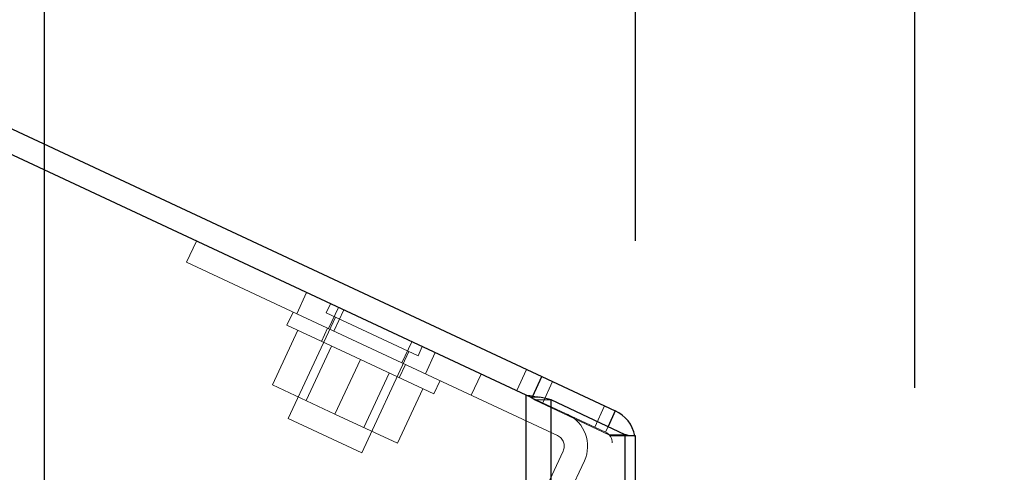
# Model space of a CAD drawing. Header units: inches. Extents: x 0.2 to 10.7, y 0.2 to 7.9.
# Tile 46 of 104: x 1.975 to 2.228, y 5.173 to 5.289. Entities that reach past the tile are written whole.
import ezdxf

# ---------------------------------------------------------------- set-up
doc = ezdxf.new("R2010")
doc.units = ezdxf.units.IN
doc.header["$MEASUREMENT"] = 0
doc.linetypes.add('HIDDEN', pattern=[0.075, 0.05, -0.025])
doc.layers.add('DIMENSIONS', color=140, linetype='Continuous')
doc.styles.add('SLDTEXTSTYLE0', font='TXT', dxfattribs={"width": 0.7})
doc.dimstyles.new('SLDDIMSTYLE0', dxfattribs={"dimtxt": 0.084961, "dimasz": 0.13, "dimexe": 0, "dimexo": 0.0625, "dimgap": 0.02124, "dimtad": 0, "dimtih": 1, "dimtoh": 1, "dimlfac": 12, "dimrnd": 1e-09, "dimzin": 12, "dimdsep": 46, "dimtxsty": 'SLDTEXTSTYLE0', "dimsah": 1, "dimcen": 0.09, "dimadec": 0, "dimazin": 3, "dimtfac": 1, "dimtofl": 0, "dimtmove": 0, "dimatfit": 3, "dimfxl": 0, "dimfrac": 2, "dimtolj": 1, "dimtzin": 12, "dimarcsym": 0})
doc.dimstyles.new('SLDDIMSTYLE1', dxfattribs={"dimtxt": 0.084961, "dimasz": 0.13, "dimexe": 0, "dimexo": 0.0625, "dimgap": 0.02124, "dimtad": 0, "dimtih": 1, "dimtoh": 1, "dimlfac": 12, "dimrnd": 1e-09, "dimzin": 12, "dimdsep": 46, "dimtxsty": 'SLDTEXTSTYLE0', "dimsah": 1, "dimcen": 0.09, "dimadec": 0, "dimazin": 3, "dimtfac": 1, "dimtmove": 0, "dimatfit": 0, "dimfxl": 0, "dimfrac": 2, "dimtolj": 1, "dimtzin": 12, "dimarcsym": 0})
doc.dimstyles.new('SLDDIMSTYLE2', dxfattribs={"dimtxt": 0.084961, "dimasz": 0.13, "dimexe": 0, "dimexo": 0.0625, "dimgap": 0.02124, "dimtad": 0, "dimtih": 1, "dimtoh": 1, "dimlfac": 12, "dimrnd": 1e-09, "dimzin": 4, "dimdsep": 46, "dimtxsty": 'SLDTEXTSTYLE0', "dimsah": 1, "dimcen": 0.09, "dimadec": 0, "dimazin": 1, "dimtfac": 1, "dimtofl": 0, "dimtmove": 0, "dimatfit": 3, "dimfxl": 0, "dimfrac": 2, "dimtolj": 1, "dimtzin": 12, "dimarcsym": 0})

# ---------------------------------------------------------------- blocks, each defined once
blk = doc.blocks.new('_D_8')
at = {"layer": 'DIMENSIONS'}
for p, q in [((1.98168, 4.95246), (1.98168, 5.83176)), ((2.13351, 5.23204), (2.13351, 5.83176)), ((1.39565, 5.70676), (1.36712, 5.70676)), ((1.36712, 5.70676), (1.36712, 5.57173)), ((1.64812, 5.70676), (1.67665, 5.70676)), ((1.67665, 5.70676), (1.67665, 5.57173)), ((1.98168, 5.70676), (1.76325, 5.70676)), ((2.13351, 5.70676), (2.38351, 5.70676)), ((1.36712, 5.57173), (1.39565, 5.57173)), ((1.67665, 5.57173), (1.64812, 5.57173))]:
    blk.add_line(p, q, dxfattribs=at)
for points in [[(1.98168, 5.70676), (1.85168, 5.72676), (1.85168, 5.68676)], [(2.13351, 5.70676), (2.26351, 5.68676), (2.26351, 5.72676)]]:
    blk.add_solid(points, dxfattribs=at)
at = {"layer": 'DIMENSIONS', "char_height": 0.083333, "attachment_point": 1, "style": 'SLDTEXTSTYLE0'}
for s, insert in [('1.82', (1.39565, 5.8332)), ('46.3', (1.39565, 5.67915))]:
    blk.add_mtext(s, dxfattribs=dict(at, insert=insert))
blk = doc.blocks.new('_D_9')
at = {"layer": 'DIMENSIONS'}
for p, q in [((1.13351, 5.69382), (1.13351, 6.16701)), ((2.13351, 5.23204), (2.13351, 6.16701)), ((1.13351, 6.04201), (1.36209, 6.04201)), ((1.47722, 6.04201), (1.44869, 6.04201)), ((1.44869, 6.04201), (1.44869, 5.90697)), ((1.80037, 6.04201), (1.8289, 6.04201)), ((1.8289, 6.04201), (1.8289, 5.90697)), ((2.13351, 6.04201), (1.9155, 6.04201)), ((1.44869, 5.90697), (1.47722, 5.90697)), ((1.8289, 5.90697), (1.80037, 5.90697))]:
    blk.add_line(p, q, dxfattribs=at)
for points in [[(1.13351, 6.04201), (1.26351, 6.02201), (1.26351, 6.06201)], [(2.13351, 6.04201), (2.00351, 6.06201), (2.00351, 6.02201)]]:
    blk.add_solid(points, dxfattribs=at)
at = {"layer": 'DIMENSIONS', "char_height": 0.083333, "attachment_point": 1, "style": 'SLDTEXTSTYLE0'}
for s, insert in [('12.00', (1.47722, 6.16845)), ('304.8', (1.47722, 6.0144))]:
    blk.add_mtext(s, dxfattribs=dict(at, insert=insert))
blk = doc.blocks.new('_D_10')
at = {"layer": 'DIMENSIONS'}
for p, q in [((1.13351, 5.69382), (1.13351, 6.48652)), ((2.20528, 5.1943), (2.20528, 6.48652)), ((1.13351, 6.36152), (1.36209, 6.36152)), ((1.47722, 6.36152), (1.44869, 6.36152)), ((1.44869, 6.36152), (1.44869, 6.22648)), ((1.80037, 6.36152), (1.8289, 6.36152)), ((1.8289, 6.36152), (1.8289, 6.22648)), ((2.20528, 6.36152), (1.9155, 6.36152)), ((1.44869, 6.22648), (1.47722, 6.22648)), ((1.8289, 6.22648), (1.80037, 6.22648))]:
    blk.add_line(p, q, dxfattribs=at)
for points in [[(1.13351, 6.36152), (1.26351, 6.34152), (1.26351, 6.38152)], [(2.20528, 6.36152), (2.07528, 6.38152), (2.07528, 6.34152)]]:
    blk.add_solid(points, dxfattribs=at)
at = {"layer": 'DIMENSIONS', "char_height": 0.083333, "attachment_point": 1, "style": 'SLDTEXTSTYLE0'}
for s, insert in [('12.86', (1.47722, 6.48796)), ('326.7', (1.47722, 6.33391))]:
    blk.add_mtext(s, dxfattribs=dict(at, insert=insert))

msp = doc.modelspace()

# ---------------------------------------------------------------- linework, layer by layer
at = {"color": 7, "linetype": 'Continuous', "lineweight": 25}
for p, q in [((1.1420505, 5.6483042), (2.109437, 5.1972045)), ((2.1054388, 5.1924486), (1.1425148, 5.6414675)), ((2.1070982, 5.1921891), (2.109437, 5.1972045)), ((2.109437, 5.1972045), (2.1283184, 5.1884)), ((2.1054388, 3.2466192), (2.1054388, 5.1924486)), ((2.1118028, 3.2466192), (2.1118028, 5.1912683)), ((2.1308788, 5.1822947), (2.1118028, 5.1912683)), ((2.1283184, 5.1884), (2.1264442, 5.1843808)), ((2.1308788, 3.2466192), (2.1308788, 5.1822947)), ((2.1335148, 5.1820358), (2.1318174, 5.1820358)), ((2.1335148, 3.2466192), (2.1335148, 5.1820358))]:
    msp.add_line(p, q, dxfattribs=at)
at = {"color": 7, "linetype": 'HIDDEN', "lineweight": 18}
for p, q in [((2.0181663, 5.2265242), (2.020702, 5.231962)), ((2.0464884, 5.2133174), (2.0181663, 5.2265242)), ((2.0490241, 5.2187552), (2.0464884, 5.2133174)), ((2.0464884, 5.2133174), (2.0490241, 5.2187552)), ((2.0551473, 5.2158999), (2.0540467, 5.2135398)), ((2.0455311, 5.2137638), (2.0439462, 5.2103651)), ((2.1134797, 5.1820788), (2.0464884, 5.2133174)), ((2.0540467, 5.2135398), (2.0776485, 5.2025341)), ((2.0571806, 5.2149518), (2.0546449, 5.209514)), ((2.0585511, 5.2143127), (2.0560154, 5.2088749)), ((2.0628277, 5.2015606), (2.0439462, 5.2103651)), ((2.0564069, 5.2124392), (2.0443007, 5.1864773)), ((2.0467407, 5.2090621), (2.0402253, 5.1950898)), ((2.0544053, 5.2096257), (2.0528205, 5.206227)), ((2.076062, 5.2061473), (2.0735263, 5.2007094)), ((2.0554299, 5.2050102), (2.0489146, 5.191038)), ((2.0631821, 5.1776727), (2.0752883, 5.2036347)), ((2.0776485, 5.2025341), (2.0787491, 5.2048943)), ((2.0820666, 5.2033473), (2.0795309, 5.1979094)), ((2.0820666, 5.2033473), (2.0795309, 5.1979094)), ((2.0820666, 5.2033473), (2.0795309, 5.1979094)), ((2.0820666, 5.2033473), (2.0795309, 5.1979094)), ((2.0628277, 5.2015606), (2.0563123, 5.1875884)), ((2.0817091, 5.1927561), (2.0628277, 5.2015606)), ((2.0728348, 5.1968942), (2.0744196, 5.2002928)), ((2.06371, 5.1841387), (2.0702254, 5.198111)), ((2.0913318, 5.1924066), (2.0938675, 5.1978444)), ((2.1055265, 5.199028), (2.1029908, 5.1935902)), ((2.0402253, 5.1950898), (2.0563123, 5.1875884)), ((2.0817091, 5.1927561), (2.0832939, 5.1961547)), ((2.1096664, 5.1904773), (2.1122021, 5.1959151)), ((2.0789146, 5.1940591), (2.0723993, 5.1800869)), ((2.1054388, 5.1924486), (2.1054388, 3.2466192)), ((2.1054388, 5.1924486), (2.1054388, 3.2466192)), ((2.1054388, 3.2466192), (2.1054388, 5.1924486)), ((2.1054388, 5.1924486), (2.1069013, 5.1917667)), ((2.1065869, 5.1918993), (2.108883, 5.1918993)), ((2.1069013, 5.1917667), (2.1070982, 5.1921891)), ((2.1257827, 5.1829621), (2.1069013, 5.1917667)), ((2.1075602, 3.2466192), (2.1075602, 5.1912683)), ((2.1075602, 5.1912683), (2.1118028, 5.1912683)), ((2.1075602, 3.2466192), (2.1075602, 5.1912683)), ((2.1266361, 5.1822947), (2.1075602, 5.1912683)), ((2.1118028, 3.2466192), (2.1118028, 5.1912683)), ((2.0563123, 5.1875884), (2.0723993, 5.1800869)), ((2.1255533, 5.1896894), (2.1230175, 5.1842515)), ((2.0443007, 5.1864773), (2.0631821, 5.1776727)), ((2.1264442, 5.1843808), (2.1257827, 5.1829621)), ((2.1266361, 3.2466192), (2.1266361, 5.1822947)), ((2.1266361, 5.1822947), (2.1308788, 5.1822947)), ((2.1266361, 3.2466192), (2.1266361, 5.1822947)), ((2.126949, 5.1820358), (2.1318174, 5.1820358)), ((2.1275148, 3.2466192), (2.1275148, 5.1820358)), ((2.1308788, 3.2466192), (2.1308788, 5.1822947)), ((2.0946451, 5.1345893), (2.1149307, 5.1780921)), ((2.1000829, 5.1320536), (2.1203686, 5.1755564))]:
    msp.add_line(p, q, dxfattribs=at)
at = {"color": 7, "linetype": 'HIDDEN', "lineweight": 18, "flags": 128}
msp.add_lwpolyline([(2.1333345, 5.1820358), (2.1334245, 5.1815152), (2.1335148, 5.1802432)], dxfattribs=at)
at = {"color": 7, "linetype": 'HIDDEN', "lineweight": 18}
for centre, radius, start in [((2.1122118, 5.1793599), 0.009, 335), ((2.1245148, 5.1802432), 0.003, 0), ((2.1122118, 5.1793599), 0.003, 335)]:
    msp.add_arc(centre, radius, start, 65, dxfattribs=at)
at = {"color": 7, "linetype": 'Continuous', "lineweight": 25}
msp.add_arc((2.1245148, 5.1802432), 0.009, 11.489014, 65, dxfattribs=at)
for points in [[(2.1054388, 5.1924486), (2.1066191, 5.1922652), (2.1077925, 5.1920827), (2.108883, 5.1918993)], [(2.1118028, 5.1912683), (2.1109682, 5.191479), (2.1099734, 5.1916886), (2.108883, 5.1918993)], [(2.1318174, 5.1820358), (2.1315348, 5.1821221), (2.1312206, 5.1822084), (2.1308788, 5.1822947)]]:
    msp.add_open_spline(points, degree=3, dxfattribs=at)
at = {"color": 7, "linetype": 'HIDDEN', "lineweight": 18}
for points in [[(2.1054388, 5.1924486), (2.1058315, 5.1922655), (2.1062241, 5.1920824), (2.1065869, 5.1918993)], [(2.1075602, 5.1912683), (2.1072821, 5.191479), (2.1069502, 5.1916886), (2.1065869, 5.1918993)], [(2.126949, 5.1820358), (2.1268548, 5.1821221), (2.1267501, 5.1822084), (2.1266361, 5.1822947)]]:
    msp.add_open_spline(points, degree=3, dxfattribs=at)
msp.add_open_spline([(2.1313664, 5.1821656), (2.1313865, 5.1821603), (2.1315508, 5.1821171), (2.1316928, 5.1820738), (2.1318174, 5.1820358)], degree=3, knots=[0, 0, 0, 0, 0.12239404, 1, 1, 1, 1], dxfattribs=at)

# ---------------------------------------------------------------- dimensions: what is measured, and where the dimension line sits
at = {"layer": 'DIMENSIONS'}
for base, p1, p2, dimstyle, picture, middle in [((2.205276, 6.3615159), (1.1335148, 5.6438197), (2.205276, 5.144302), 'SLDDIMSTYLE0', '_D_10', (1.638793, 6.3615159)), ((1.1335148, 6.042005), (2.1335148, 5.1820358), (1.1335148, 5.6438197), 'SLDDIMSTYLE2', '_D_9', (1.638793, 6.042005))]:
    dim = msp.add_linear_dim(base=base, p1=p1, p2=p2, angle=0, dimstyle=dimstyle, dxfattribs=at)
    dim.commit()
    dim.dimension.update_dxf_attribs({"geometry": picture, "text_midpoint": middle, "dimtype": 160})
dim = msp.add_linear_dim(base=(2.1335148, 5.7067576), p1=(1.9816815, 4.9024629), p2=(2.1335148, 5.1820358), dimstyle='SLDDIMSTYLE1', dxfattribs=at)
dim.commit()
dim.dimension.update_dxf_attribs({"geometry": '_D_8', "text_midpoint": (1.5218871, 5.7067576), "dimtype": 160})

doc.saveas('drawing.dxf')
